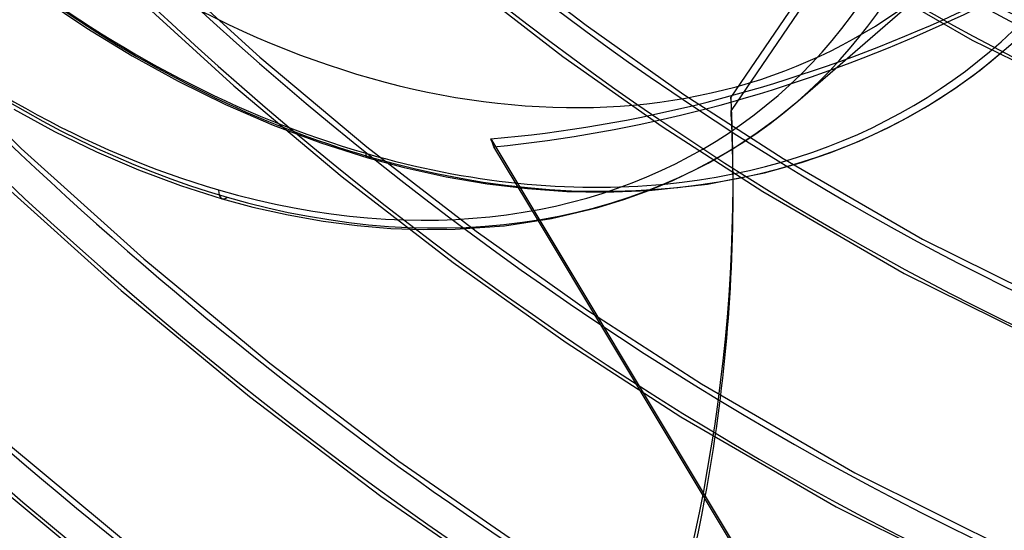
# Model space of a CAD drawing. Header units: millimetres. Extents: x -261 to 249, y -324 to 318.
# Tile 36 of 89: x -55 to 3, y -100 to -71. Entities that reach past the tile are written whole.
import ezdxf

# ---------------------------------------------------------------- set-up
doc = ezdxf.new("R2010")
doc.units = ezdxf.units.MM
doc.layers.add('MAIN-1', color=7, linetype='Continuous')
doc.layers.add('MAIN-2', color=7, linetype='Continuous')

msp = doc.modelspace()

# ---------------------------------------------------------------- linework, layer by layer
at = {"layer": 'MAIN-1'}
for p, q in [((2.838, -72.285), (19.833, -57.567)), ((-9.211, -75.245), (-1.111, -68.23)), ((1.424, -73.44), (2.838, -72.285)), ((-0.055, -74.514), (1.424, -73.44)), ((-1.619, -75.519), (-0.055, -74.514)), ((-54.929, -75.719), (-52.566, -77.01)), ((-10.433, -76.246), (-9.211, -75.245)), ((-3.067, -76.343), (-1.619, -75.519)), ((-11.708, -77.181), (-10.433, -76.246)), ((-3.949, -76.798), (-3.067, -76.343)), ((-5.634, -77.58), (-3.949, -76.798)), ((-52.566, -77.01), (-50.111, -78.206)), ((-13.042, -78.051), (-11.708, -77.181)), ((-14.433, -78.854), (-13.042, -78.051)), ((-7.282, -78.239), (-5.634, -77.58)), ((-50.111, -78.206), (-47.655, -79.259)), ((-8.994, -78.824), (-7.282, -78.239)), ((-16.489, -79.87), (-15.13, -79.22)), ((-15.13, -79.22), (-14.433, -78.854)), ((-11.155, -79.421), (-8.994, -78.824)), ((-47.655, -79.259), (-45.206, -80.17)), ((-14.479, -80.088), (-11.155, -79.421)), ((-45.206, -80.17), (-42.777, -80.938)), ((-17.897, -80.459), (-16.489, -79.87)), ((-17.884, -80.454), (-14.479, -80.088)), ((-42.777, -80.938), (-40.988, -81.418)), ((-19.357, -80.987), (-17.897, -80.459)), ((-40.988, -81.418), (-38.927, -81.881)), ((-23.579, -82.091), (-20.868, -81.451)), ((-20.868, -81.451), (-19.357, -80.987)), ((-38.927, -81.881), (-36.897, -82.242)), ((-26.315, -82.507), (-23.579, -82.091)), ((-36.897, -82.242), (-34.905, -82.502)), ((-34.905, -82.502), (-32.954, -82.666)), ((-32.954, -82.666), (-31.046, -82.737)), ((-29.188, -82.717), (-26.315, -82.507)), ((-5.595, -113.432), (-24.335, -82.228)), ((-31.046, -82.737), (-29.188, -82.717))]:
    msp.add_line(p, q, dxfattribs=at)
for centre, major_axis, ratio, start_param, end_param in [((-50, -43.301), (-148.606, 171.596), 0.75, -3.141592, -0.857072), ((-50, -43.301), (147.952, -170.84), 0.75, 0, 2.284521), ((-50, -43.301), (-148.606, 171.596), 0.75, 0, 2.284521), ((-50, -43.301), (147.952, -170.84), 0.75, -3.141592, -0.857072), ((-34.4, -29.791), (-36.661, 42.332), 0.75, 2.652183, 5.426113), ((-43, -37.239), (-32.634, 37.683), 0.75, -0.857072, 2.284521), ((-43, -37.239), (-32.634, 37.683), 0.75, 2.284521, 5.426113), ((-42.5, -36.806), (-33.289, 38.439), 0.75, -3.141593, -2.427868), ((-42.5, -79.977), (-0.277, -0.961), 0.433013, -0.982794, 0.000007), ((-248.011, -81.923), (235.029, 2.236), 0.639927, -0.54017, -0.124598)]:
    msp.add_ellipse(centre, major_axis=major_axis, ratio=ratio, start_param=start_param, end_param=end_param, dxfattribs=at)
at = {"layer": 'MAIN-2'}
for p, q in [((-0.474, -56.455), (-13.104, -75.026)), ((-0.257, -56.916), (-13.097, -75.795)), ((-27.137, -66.532), (-21.548, -70.831)), ((-46.643, -67.168), (-40.583, -72.681)), ((-6.485, -67.393), (0.969, -71.695)), ((-28.574, -68.277), (-22.904, -72.638)), ((-48.229, -68.778), (-42.096, -74.36)), ((-53.29, -69.225), (-50.68, -70.992)), ((-50.68, -70.992), (-48.032, -72.615)), ((-21.548, -70.831), (-15.849, -74.856)), ((-61.397, -71.23), (-54.501, -78.002)), ((0.969, -71.695), (9.93, -76.102)), ((-48.032, -72.615), (-45.358, -74.088)), ((-40.583, -72.681), (-34.348, -77.909)), ((-22.904, -72.638), (-17.123, -76.723)), ((-45.358, -74.088), (-42.585, -75.449)), ((-42.096, -74.36), (-35.785, -79.653)), ((-15.849, -74.856), (-10.066, -78.596)), ((-13.104, -75.026), (-13.097, -75.795)), ((-42.585, -75.449), (-39.805, -76.648)), ((-39.805, -76.648), (-37.035, -77.683)), ((-17.123, -76.723), (-11.253, -80.519)), ((-27.11, -77.449), (-5.602, -113.262)), ((-54.501, -78.002), (-47.361, -84.442)), ((-37.035, -77.683), (-34.289, -78.553)), ((-34.348, -77.909), (-27.961, -82.834)), ((-24.335, -82.228), (-26.928, -77.911)), ((-34.289, -78.553), (-32.167, -79.119)), ((-10.066, -78.596), (-1.937, -83.299)), ((-32.167, -79.119), (-29.714, -79.659)), ((-12.981, -79.687), (-12.989, -78.918)), ((-55.948, -79.744), (-48.682, -86.287)), ((-35.785, -79.653), (-29.318, -84.641)), ((-29.714, -79.659), (-27.321, -80.066)), ((-27.321, -80.066), (-24.976, -80.347)), ((-24.976, -80.347), (-22.685, -80.508)), ((-22.685, -80.508), (-20.455, -80.552)), ((-20.455, -80.552), (-17.884, -80.454)), ((-11.253, -80.519), (-3.011, -85.287)), ((-27.961, -82.834), (-21.447, -87.443)), ((-1.937, -83.299), (8.25, -88.332)), ((-47.361, -84.442), (-40.007, -90.525)), ((-29.318, -84.641), (-22.721, -89.31)), ((-3.011, -85.287), (7.325, -90.394)), ((-48.682, -86.287), (-41.197, -92.465)), ((-21.447, -87.443), (-14.834, -91.722)), ((-22.721, -89.31), (-16.022, -93.644)), ((-40.007, -90.525), (-32.47, -96.231)), ((-14.834, -91.722), (-5.887, -96.907)), ((-41.197, -92.465), (-33.524, -98.258)), ((-16.022, -93.644), (-6.964, -98.894)), ((-55.256, -95.233), (-47.1, -101.998)), ((-32.47, -96.231), (-24.788, -101.539)), ((-56.666, -97.001), (-48.404, -103.848)), ((-5.887, -96.907), (5.667, -102.633)), ((-33.524, -98.258), (-25.702, -103.642)), ((-6.964, -98.894), (4.74, -104.694))]:
    msp.add_line(p, q, dxfattribs=at)
for centre, major_axis, ratio, start_param, end_param in [((-0.5, -0.433), (159.408, -184.069), 0.75, -2.427868, -0.370263), ((0, 0), (-158.754, 183.313), 0.75, 0.713724, 3.855317), ((-8.75, -7.578), (-148.606, 171.596), 0.75, 0.713724, 2.284521), ((-34.4, -29.791), (-36.661, 42.332), 0.75, 0.489414, 2.284521), ((-34.15, -29.575), (-36.988, 42.71), 0.75, 0.713724, 2.284521), ((-34.4, -29.791), (33.289, -38.439), 0.75, -2.427868, -0.000014), ((-42.5, -36.806), (-33.289, 38.439), 0.75, 0.713724, 2.284521), ((9.734, 8.43), (53.263, -61.502), 0.75, -1.56177, -0.152374), ((26.652, 23.082), (77.971, -90.033), 0.75, -1.587755, -0.126389), ((21.152, 18.319), (70.573, -81.491), 0.75, -1.58209, -0.132054), ((15.652, 13.555), (63.175, -72.949), 0.75, -1.575116, -0.139028), ((10.152, 8.792), (55.778, -64.407), 0.75, -1.56281, -0.151334), ((10.152, 8.792), (-57.257, 66.115), 0.75, 1.575414, 2.993627), ((21.152, 18.319), (-72.052, 83.199), 0.75, 1.559592, 3.00945), ((15.652, 13.555), (-64.655, 74.657), 0.75, 1.566588, 3.002453), ((26.652, 23.082), (-79.45, 91.741), 0.75, 1.555018, 3.014024), ((26.652, 23.082), (89.511, -103.358), 0.75, -1.592863, -0.121281), ((26.652, 23.082), (-90.99, 105.067), 0.75, 1.547922, 3.021119), ((26.652, 23.082), (101.051, -116.684), 0.75, -1.598532, -0.115612), ((26.652, 23.082), (-102.531, 118.392), 0.75, 1.542426, 3.026615), ((26.652, 23.082), (112.591, -130.009), 0.75, -1.603038, -1.151756), ((-21.191, -18.352), (60.879, 33.777), 0.802182, -2.078486, -1.323145), ((-21.809, -18.887), (60.879, 33.777), 0.802182, -2.066434, -1.322557), ((26.652, 23.082), (-114.071, 131.718), 0.75, 1.538043, 3.030999), ((26.652, 23.082), (124.132, -143.335), 0.75, -1.606706, -1.15299), ((26.652, 23.082), (-125.611, 145.043), 0.75, 1.534466, 3.034576), ((-34.15, -29.575), (-36.988, 42.71), 0.75, 2.284521, 3.141593), ((26.652, 23.082), (135.672, -156.66), 0.75, -1.609749, -1.162729), ((26.652, 23.082), (-137.151, 158.369), 0.75, 1.531491, 3.037551), ((-248.018, -81.154), (-235.029, -2.236), 0.639927, -3.141592, -3.115709), ((-42.5, -36.806), (-33.289, 38.439), 0.75, 2.284521, 3.141593), ((-248.011, -81.923), (235.029, 2.236), 0.639927, 0.000001, 0.025883), ((-51.491, -44.592), (27.999, -50.466), 0.130991, 0.779447, 0.791499), ((-34.15, -78.072), (-0.139, -0.48), 0.433013, -0.982794, 0.588003), ((-34.4, -29.791), (-36.661, 42.332), 0.75, 2.284521, 2.652183), ((-248.018, -81.154), (-235.029, -2.236), 0.639927, 2.601423, 3.141593), ((-248.011, -81.923), (235.029, 2.236), 0.639927, -0.124598, 0.000001), ((26.652, 23.082), (147.212, -169.986), 0.75, -1.612315, -1.177985), ((-42.5, -79.977), (-0.277, -0.961), 0.433013, 0.000007, 0.588003), ((26.652, 23.082), (-148.691, 171.694), 0.75, 1.528269, 3.040773), ((21.152, 18.319), (154.61, -178.528), 0.75, -1.61473, -1.18507), ((21.152, 18.319), (-156.089, 180.236), 0.75, 1.526881, 3.042161)]:
    msp.add_ellipse(centre, major_axis=major_axis, ratio=ratio, start_param=start_param, end_param=end_param, dxfattribs=at)

doc.saveas('drawing.dxf')
